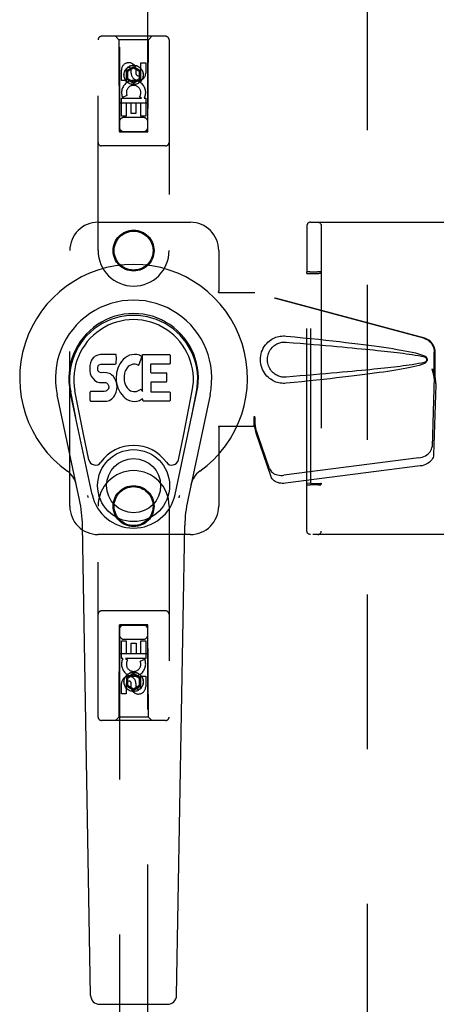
# Model space of a CAD drawing. Header units: inches. Extents: x 0 to 248, y 0 to 160.
# Tile 14 of 73: x 81.14 to 84.81, y 76.33 to 85. Entities that reach past the tile are written whole.
import ezdxf

# ---------------------------------------------------------------- set-up
doc = ezdxf.new("R2010")
doc.units = ezdxf.units.IN
doc.header["$LTSCALE"] = 13.627625
doc.header["$MEASUREMENT"] = 0
doc.linetypes.add('HIDDEN', pattern=[0.2, 0.1, -0.1])
doc.layers.add('DEFAULT_2', color=8, linetype='HIDDEN')
doc.layers.add('LEFTHAND_DOOR_ASSEMBLY', color=7, linetype='CONTINUOUS')

msp = doc.modelspace()

# ---------------------------------------------------------------- linework, layer by layer
at = {"layer": 'DEFAULT_2', "color": 8, "linetype": 'HIDDEN'}
for p, q in [((84.2063, 51.3178), (84.2063, 112.3598)), ((83.6707, 83.1603), (83.6702, 83.0146)), ((83.6708, 83.1756), (83.6707, 83.1603)), ((83.6709, 83.1813), (83.6708, 83.1794)), ((83.6708, 83.1794), (83.6708, 83.1756)), ((83.702, 83.2138), (85.0868, 83.2138)), ((83.7971, 83.1828), (83.7971, 80.4948)), ((83.6702, 83.0146), (83.6701, 82.7757)), ((83.6718, 82.7619), (83.6701, 82.7757)), ((83.6718, 82.7619), (83.7066, 82.7632)), ((83.6718, 80.9157), (83.6718, 82.7619)), ((83.687, 82.7762), (83.6791, 82.7761)), ((83.6961, 82.7763), (83.687, 82.7762)), ((83.6961, 82.7763), (83.764, 82.7763)), ((83.7066, 80.9144), (83.7066, 82.7632)), ((83.7066, 82.7632), (83.7766, 82.7632)), ((83.7736, 82.7762), (83.764, 82.7763)), ((83.7951, 82.7757), (83.7967, 82.7628)), ((83.7967, 82.7628), (83.7967, 80.9147)), ((83.6701, 80.9018), (83.6718, 80.9157)), ((83.6701, 80.8009), (83.6701, 80.9018)), ((83.7066, 80.9144), (83.6718, 80.9157)), ((83.6915, 80.9013), (83.701, 80.9013)), ((83.7689, 80.9013), (83.701, 80.9013)), ((83.7066, 80.9144), (83.7766, 80.9144)), ((83.7689, 80.9013), (83.7781, 80.9013)), ((83.7781, 80.9013), (83.786, 80.9014)), ((83.7967, 80.9147), (83.7951, 80.9018)), ((83.6702, 80.7008), (83.6701, 80.8009)), ((83.6703, 80.6317), (83.6702, 80.7008)), ((83.6704, 80.5754), (83.6703, 80.6317)), ((83.6706, 80.536), (83.6704, 80.5754)), ((83.6707, 80.5121), (83.6706, 80.536)), ((83.6708, 80.5008), (83.6707, 80.5121)), ((83.6708, 80.4974), (83.6708, 80.5008)), ((83.6709, 80.4957), (83.6708, 80.4974)), ((83.6709, 80.4948), (83.6709, 80.4957)), ((85.0868, 80.4638), (83.702, 80.4638))]:
    msp.add_line(p, q, dxfattribs=at)
for points in [[(83.702, 83.2138), (83.6964, 83.2133), (83.6915, 83.2119), (83.6874, 83.2101), (83.6838, 83.2079), (83.6801, 83.2048), (83.6771, 83.2012), (83.6749, 83.198), (83.6733, 83.1947), (83.6721, 83.1913), (83.6714, 83.1883), (83.6712, 83.1864), (83.671, 83.1853), (83.671, 83.1845), (83.671, 83.184), (83.6709, 83.1836), (83.6709, 83.1831), (83.6709, 83.1827), (83.6709, 83.1823), (83.6709, 83.1813)], [(83.7661, 83.2138), (83.7709, 83.2134), (83.7757, 83.2123), (83.7802, 83.2104), (83.7843, 83.2079), (83.788, 83.2047), (83.7912, 83.201), (83.7937, 83.1968), (83.7956, 83.1924), (83.7967, 83.1876), (83.7971, 83.1828)], [(83.6791, 82.7761), (83.676, 82.776), (83.6734, 82.776), (83.6716, 82.7759), (83.6705, 82.7758), (83.6701, 82.7757)], [(83.7951, 82.7757), (83.7947, 82.7758), (83.7936, 82.7759), (83.7917, 82.776), (83.7891, 82.776), (83.786, 82.7761), (83.7823, 82.7762), (83.7736, 82.7762)], [(83.6701, 80.9018), (83.6705, 80.9017), (83.6716, 80.9016), (83.6734, 80.9016), (83.676, 80.9015), (83.6791, 80.9014), (83.6828, 80.9014), (83.6915, 80.9013)], [(83.786, 80.9014), (83.7891, 80.9015), (83.7917, 80.9016), (83.7936, 80.9016), (83.7947, 80.9017), (83.7951, 80.9018)], [(83.702, 80.4638), (83.6964, 80.4643), (83.6915, 80.4656), (83.6874, 80.4674), (83.6838, 80.4697), (83.6801, 80.4728), (83.6771, 80.4763), (83.6749, 80.4796), (83.6733, 80.4828), (83.6721, 80.4863), (83.6714, 80.4893), (83.6712, 80.4911), (83.671, 80.4923), (83.671, 80.493), (83.671, 80.4935), (83.6709, 80.494), (83.6709, 80.4944), (83.6709, 80.4948)], [(83.7661, 80.4638), (83.7709, 80.4642), (83.7757, 80.4653), (83.7802, 80.4672), (83.7843, 80.4697), (83.788, 80.4729), (83.7912, 80.4766), (83.7937, 80.4807), (83.7956, 80.4852), (83.7967, 80.4899), (83.7971, 80.4948)]]:
    msp.add_lwpolyline(points, dxfattribs=at)
for centre, start_param, end_param in [((83.7767, 82.7628), 0.002136, 1.572932), ((83.7767, 80.9147), -1.572932, -0.002136)]:
    msp.add_ellipse(centre, major_axis=(0.02, 0), ratio=0.017455, start_param=start_param, end_param=end_param, dxfattribs=at)
at = {"layer": 'LEFTHAND_DOOR_ASSEMBLY', "color": 8, "linetype": 'HIDDEN'}
for p, q in [((82.0188, 112.0113), (82.0188, 84.0094)), ((82.2688, 84.0094), (82.2688, 112.0113)), ((81.8313, 82.9638), (81.8313, 84.8213)), ((82.4263, 84.8513), (81.8613, 84.8513)), ((82.0138, 84.8213), (81.9838, 84.8513)), ((82.0138, 84.8213), (82.0173, 84.0113)), ((82.2738, 84.8213), (82.0138, 84.8213)), ((82.2703, 84.0113), (82.2738, 84.8213)), ((82.2738, 84.8213), (82.3038, 84.8513)), ((82.4563, 84.8213), (82.4563, 82.9638)), ((82.0371, 84.4615), (82.0371, 84.554)), ((82.0796, 84.554), (82.0796, 84.4615)), ((82.1438, 84.5831), (82.0813, 84.547)), ((82.0813, 84.547), (82.0813, 84.4749)), ((82.0813, 84.547), (82.0913, 84.5413)), ((82.1438, 84.5716), (82.0913, 84.5413)), ((82.0913, 84.5413), (82.0913, 84.4806)), ((82.1234, 84.5254), (82.1234, 84.5539)), ((82.1438, 84.5831), (82.1438, 84.5716)), ((82.2063, 84.547), (82.1438, 84.5831)), ((82.1963, 84.5413), (82.1438, 84.5716)), ((82.1644, 84.5678), (82.1644, 84.5215)), ((82.2063, 84.547), (82.1963, 84.5413)), ((82.1963, 84.4806), (82.1963, 84.5413)), ((82.2063, 84.4749), (82.2063, 84.547)), ((82.2079, 84.5254), (82.2079, 84.6178)), ((82.2079, 84.6178), (82.2504, 84.6178)), ((82.2504, 84.6178), (82.2504, 84.5254)), ((82.0796, 84.4615), (82.0371, 84.4615)), ((82.0813, 84.4749), (82.0913, 84.4806)), ((82.0813, 84.4749), (82.1438, 84.4388)), ((82.0913, 84.4806), (82.1438, 84.4503)), ((82.1438, 84.4503), (82.1963, 84.4806)), ((82.1438, 84.4388), (82.2063, 84.4749)), ((82.1438, 84.4388), (82.1438, 84.4503)), ((82.2063, 84.4749), (82.1963, 84.4806)), ((82.0371, 84.1491), (82.0371, 84.3053)), ((82.0371, 84.3053), (82.2147, 84.3053)), ((82.0852, 84.3296), (82.0461, 84.3127)), ((82.2147, 84.3053), (82.1962, 84.3183)), ((82.2399, 84.3088), (82.2381, 84.3053)), ((82.2381, 84.3053), (82.2504, 84.3053)), ((82.2504, 84.3053), (82.2504, 84.1491)), ((82.2714, 84.2613), (82.0162, 84.2613)), ((82.0796, 84.2626), (82.0796, 84.1491)), ((82.122, 84.2626), (82.0796, 84.2626)), ((82.122, 84.1704), (82.122, 84.2626)), ((82.1645, 84.2626), (82.1645, 84.1704)), ((82.2079, 84.2626), (82.1645, 84.2626)), ((82.2079, 84.1491), (82.2079, 84.2626)), ((82.0796, 84.1491), (82.0371, 84.1491)), ((82.2288, 84.1363), (82.0588, 84.1363)), ((82.1645, 84.1704), (82.122, 84.1704)), ((82.2504, 84.1491), (82.2079, 84.1491)), ((82.0173, 84.0113), (82.2703, 84.0113)), ((82.0188, 84.0126), (82.2688, 84.0126)), ((82.0188, 84.0094), (82.2688, 84.0094)), ((82.4263, 83.8863), (81.8613, 83.8863)), ((81.8313, 83.2138), (82.6438, 83.2138)), ((81.5813, 80.7138), (81.5813, 82.9638)), ((82.8938, 82.9638), (82.8938, 82.6106)), ((82.8908, 82.5938), (82.8938, 82.6106)), ((82.8908, 82.5938), (83.2117, 82.5938)), ((82.8982, 82.5938), (82.8938, 82.6106)), ((84.7015, 82.1914), (83.204, 82.5938)), ((84.7092, 82.1914), (83.2117, 82.5938)), ((84.7939, 81.8409), (84.7939, 82.0707)), ((84.8015, 81.8409), (84.8015, 82.0707)), ((84.7721, 81.9225), (84.7939, 81.8409)), ((84.7931, 81.8524), (84.774, 81.2373)), ((84.7797, 81.9225), (84.8015, 81.8409)), ((84.7931, 81.8524), (84.8067, 81.7813)), ((84.7955, 81.8685), (84.8041, 81.8122)), ((84.8067, 81.7813), (84.7876, 81.1662)), ((84.8015, 81.8409), (84.7939, 81.8409)), ((84.8041, 81.8122), (84.8051, 81.8014)), ((84.8051, 81.8014), (84.8059, 81.7911)), ((84.8059, 81.7911), (84.8067, 81.7813)), ((83.204, 81.5013), (83.204, 81.4138)), ((83.2117, 81.5013), (83.204, 81.5013)), ((83.2117, 81.5013), (83.2117, 81.4138)), ((83.3422, 81.0433), (83.2103, 81.4271)), ((83.2239, 81.3561), (83.2103, 81.4271)), ((82.8908, 81.4138), (82.8938, 81.3969)), ((83.2117, 81.4138), (82.8908, 81.4138)), ((82.8982, 81.4138), (82.8938, 81.3969)), ((82.8938, 81.3969), (82.8938, 80.7138)), ((83.2196, 81.3865), (83.2239, 81.3561)), ((83.3558, 80.9722), (83.2239, 81.3561)), ((84.6565, 81.1382), (83.469, 80.9857)), ((84.6701, 81.0672), (83.4826, 80.9147)), ((81.8313, 78.8563), (81.8313, 80.7138)), ((82.4563, 80.7138), (82.4563, 78.8563)), ((82.6438, 80.4638), (81.8313, 80.4638)), ((82.4263, 79.7913), (81.8613, 79.7913)), ((82.0173, 79.6663), (82.0138, 78.8563)), ((82.0173, 79.6663), (82.2703, 79.6663)), ((82.0188, 79.6681), (82.0188, 51.6663)), ((82.2688, 79.6681), (82.0188, 79.6681)), ((82.2688, 79.6649), (82.0188, 79.6649)), ((82.2688, 51.6663), (82.2688, 79.6681)), ((82.2738, 78.8563), (82.2703, 79.6663)), ((82.0372, 79.3723), (82.0372, 79.5284)), ((82.0372, 79.5284), (82.0796, 79.5284)), ((82.0588, 79.5413), (82.2288, 79.5413)), ((82.0796, 79.5284), (82.0796, 79.4149)), ((82.1231, 79.4149), (82.1231, 79.5071)), ((82.1231, 79.5071), (82.1655, 79.5071)), ((82.1655, 79.5071), (82.1655, 79.4149)), ((82.208, 79.4149), (82.208, 79.5284)), ((82.208, 79.5284), (82.2504, 79.5284)), ((82.2504, 79.5284), (82.2504, 79.3723)), ((82.0162, 79.4163), (82.2714, 79.4163)), ((82.0495, 79.3723), (82.0372, 79.3723)), ((82.0477, 79.3688), (82.0495, 79.3723)), ((82.2504, 79.3723), (82.0728, 79.3723)), ((82.0728, 79.3723), (82.0914, 79.3593)), ((82.0796, 79.4149), (82.1231, 79.4149)), ((82.1655, 79.4149), (82.208, 79.4149)), ((82.2023, 79.3479), (82.2414, 79.3648)), ((82.1438, 79.2388), (82.0813, 79.2027)), ((82.0813, 79.2027), (82.0813, 79.1305)), ((82.0813, 79.2027), (82.0913, 79.1969)), ((82.1438, 79.2272), (82.0913, 79.1969)), ((82.0913, 79.1969), (82.0913, 79.1363)), ((82.1438, 79.2388), (82.1438, 79.2272)), ((82.2063, 79.2027), (82.1438, 79.2388)), ((82.1963, 79.1969), (82.1438, 79.2272)), ((82.2063, 79.2027), (82.1963, 79.1969)), ((82.1963, 79.1363), (82.1963, 79.1969)), ((82.2063, 79.1305), (82.2063, 79.2027)), ((82.208, 79.1236), (82.208, 79.216)), ((82.208, 79.216), (82.2504, 79.216)), ((82.2504, 79.216), (82.2504, 79.1236)), ((82.0372, 79.0597), (82.0372, 79.1521)), ((82.0796, 79.1521), (82.0796, 79.0597)), ((82.0813, 79.1305), (82.0913, 79.1363)), ((82.0813, 79.1305), (82.1438, 79.0944)), ((82.0913, 79.1363), (82.1438, 79.106)), ((82.1232, 79.1098), (82.1232, 79.1561)), ((82.1438, 79.106), (82.1963, 79.1363)), ((82.1438, 79.0944), (82.2063, 79.1305)), ((82.1438, 79.0944), (82.1438, 79.106)), ((82.1641, 79.1521), (82.1641, 79.1236)), ((82.2063, 79.1305), (82.1963, 79.1363)), ((82.0796, 79.0597), (82.0372, 79.0597)), ((82.4263, 78.8263), (81.8613, 78.8263)), ((82.0138, 78.8563), (81.9838, 78.8263)), ((82.2738, 78.8563), (82.0138, 78.8563)), ((82.2738, 78.8563), (82.3038, 78.8263))]:
    msp.add_line(p, q, dxfattribs=at)
at = {"layer": 'LEFTHAND_DOOR_ASSEMBLY', "color": 7, "linetype": 'Continuous'}
for p, q in [((81.7961, 82.0266), (81.7875, 82.0186)), ((81.8057, 82.0331), (81.7961, 82.0266)), ((81.8273, 82.0429), (81.8057, 82.0331)), ((81.8507, 82.0502), (81.8273, 82.0429)), ((81.9903, 82.0502), (81.8507, 82.0502)), ((81.992, 82.0073), (81.9903, 82.0502)), ((82.0861, 82.0328), (82.068, 82.0198)), ((82.1065, 82.0417), (82.0861, 82.0328)), ((82.1284, 82.0466), (82.1065, 82.0417)), ((82.1505, 82.0487), (82.1284, 82.0466)), ((82.173, 82.0483), (82.1505, 82.0487)), ((82.1842, 82.0466), (82.173, 82.0483)), ((82.1947, 82.0432), (82.1842, 82.0466)), ((82.2148, 82.0261), (82.1886, 81.9579)), ((82.2133, 82.0312), (82.1947, 82.0432)), ((82.2235, 81.723), (82.2235, 82.0482)), ((82.2235, 82.0482), (82.4603, 82.0482)), ((82.4648, 82.0437), (82.4648, 81.9693)), ((81.7595, 81.9531), (81.7577, 81.9294)), ((81.7646, 81.9764), (81.7595, 81.9531)), ((81.7739, 81.999), (81.7646, 81.9764)), ((81.7875, 82.0186), (81.7739, 81.999)), ((81.8294, 81.9327), (81.8314, 81.9478)), ((81.8314, 81.9478), (81.8346, 81.9544)), ((81.8346, 81.9544), (81.8403, 81.9593)), ((81.8403, 81.9593), (81.8547, 81.9637)), ((81.8547, 81.9637), (81.8695, 81.9649)), ((81.8695, 81.9649), (81.9824, 81.9649)), ((81.9824, 81.9649), (81.988, 81.9654)), ((81.988, 81.9654), (81.9898, 81.9708)), ((81.9898, 81.9708), (81.991, 81.9836)), ((81.991, 81.9836), (81.992, 82.0073)), ((82.0132, 81.9502), (82.0046, 81.9295)), ((82.024, 81.9697), (82.0132, 81.9502)), ((82.0369, 81.9878), (82.024, 81.9697)), ((82.0516, 82.0046), (82.0369, 81.9878)), ((82.068, 82.0198), (82.0516, 82.0046)), ((82.0952, 81.9423), (82.0869, 81.9319)), ((82.1059, 81.9497), (82.0952, 81.9423)), ((82.1309, 81.9603), (82.1059, 81.9497)), ((82.1437, 81.9636), (82.1309, 81.9603)), ((82.157, 81.9634), (82.1437, 81.9636)), ((82.1702, 81.9603), (82.157, 81.9634)), ((82.1826, 81.9554), (82.1702, 81.9603)), ((82.2936, 81.9603), (82.2936, 81.8929)), ((82.4603, 81.9648), (82.2981, 81.9648)), ((81.7577, 81.9294), (81.7584, 81.9055)), ((81.7584, 81.9055), (81.7624, 81.882)), ((81.7624, 81.882), (81.7707, 81.8597)), ((81.7707, 81.8597), (81.7835, 81.8396)), ((81.8287, 81.9177), (81.8294, 81.9327)), ((81.8294, 81.9101), (81.8287, 81.9177)), ((81.8317, 81.903), (81.8294, 81.9101)), ((81.8362, 81.897), (81.8317, 81.903)), ((81.8424, 81.8925), (81.8362, 81.897)), ((81.8568, 81.8885), (81.8424, 81.8925)), ((81.8808, 81.8893), (81.8568, 81.8885)), ((81.9048, 81.8881), (81.8808, 81.8893)), ((81.9283, 81.883), (81.9048, 81.8881)), ((81.9392, 81.8781), (81.9283, 81.883)), ((81.949, 81.8713), (81.9392, 81.8781)), ((81.9663, 81.8544), (81.949, 81.8713)), ((81.9793, 81.8344), (81.9663, 81.8544)), ((81.9944, 81.8862), (81.9898, 81.8418)), ((81.9986, 81.9081), (81.9944, 81.8862)), ((82.0046, 81.9295), (81.9986, 81.9081)), ((82.06, 81.8575), (82.0592, 81.8305)), ((82.0632, 81.8843), (82.06, 81.8575)), ((82.067, 81.8969), (82.0632, 81.8843)), ((82.0728, 81.9087), (82.067, 81.8969)), ((82.0869, 81.9319), (82.0728, 81.9087)), ((82.2981, 81.8884), (82.4294, 81.8884)), ((82.4339, 81.8839), (82.4339, 81.8108)), ((81.7835, 81.8396), (81.7999, 81.8222)), ((81.7999, 81.8222), (81.8197, 81.8091)), ((81.8197, 81.8091), (81.8309, 81.8049)), ((81.8309, 81.8049), (81.8426, 81.8029)), ((81.8426, 81.8029), (81.8901, 81.8025)), ((81.8901, 81.8025), (81.8976, 81.8017)), ((81.8976, 81.8017), (81.9046, 81.7994)), ((81.9046, 81.7994), (81.9106, 81.7948)), ((81.9106, 81.7948), (81.9156, 81.7888)), ((81.9156, 81.7888), (81.9221, 81.7753)), ((81.9221, 81.7753), (81.9245, 81.7601)), ((81.9888, 81.8123), (81.9793, 81.8344)), ((81.995, 81.7891), (81.9888, 81.8123)), ((81.9898, 81.8418), (81.9907, 81.8196)), ((81.9907, 81.8196), (81.9939, 81.7975)), ((81.9939, 81.7975), (81.9984, 81.7756)), ((81.9975, 81.7652), (81.995, 81.7891)), ((81.9959, 81.7413), (81.9975, 81.7652)), ((81.9984, 81.7756), (82.0055, 81.7546)), ((82.0592, 81.8305), (82.0605, 81.8174)), ((82.0605, 81.8174), (82.0636, 81.8045)), ((82.0636, 81.8045), (82.0738, 81.7797)), ((82.0738, 81.7797), (82.0872, 81.7566)), ((82.2949, 81.8019), (82.2949, 81.7243)), ((82.4294, 81.8063), (82.2994, 81.8063)), ((81.6673, 80.7692), (81.4699, 81.6952)), ((81.778, 80.8163), (81.5854, 81.7198)), ((81.6337, 81.4935), (81.5893, 81.7206)), ((81.7012, 81.3466), (81.6266, 81.7279)), ((81.7602, 81.6436), (81.7602, 81.7184)), ((81.8239, 81.7235), (81.7646, 81.7229)), ((81.8848, 81.7238), (81.8239, 81.7235)), ((81.9, 81.7249), (81.8848, 81.7238)), ((81.9064, 81.7283), (81.9, 81.7249)), ((81.9119, 81.7336), (81.9064, 81.7283)), ((81.9212, 81.7457), (81.9119, 81.7336)), ((81.9237, 81.7526), (81.9212, 81.7457)), ((81.9245, 81.7601), (81.9237, 81.7526)), ((81.952, 81.6582), (81.969, 81.675)), ((81.969, 81.675), (81.9757, 81.685)), ((81.9757, 81.685), (81.981, 81.6957)), ((81.981, 81.6957), (81.9897, 81.7181)), ((81.9897, 81.7181), (81.9959, 81.7413)), ((82.0055, 81.7546), (82.0268, 81.7153)), ((82.0268, 81.7153), (82.0394, 81.6969)), ((82.0394, 81.6969), (82.0541, 81.6802)), ((82.0541, 81.6802), (82.0706, 81.6652)), ((82.0872, 81.7566), (82.0959, 81.7465)), ((82.0959, 81.7465), (82.106, 81.7377)), ((82.106, 81.7377), (82.1172, 81.7303)), ((82.1172, 81.7303), (82.1295, 81.7254)), ((82.1295, 81.7254), (82.1427, 81.7231)), ((82.1427, 81.7231), (82.1561, 81.7226)), ((82.1561, 81.7226), (82.1693, 81.7246)), ((82.1693, 81.7246), (82.182, 81.7286)), ((82.182, 81.7286), (82.1942, 81.7341)), ((82.1942, 81.7341), (82.2052, 81.7416)), ((82.2117, 81.7405), (82.2235, 81.723)), ((82.2994, 81.7198), (82.461, 81.7198)), ((82.4655, 81.7154), (82.4655, 81.6432)), ((82.5096, 80.8163), (82.7021, 81.7198)), ((82.5864, 81.3466), (82.6609, 81.7279)), ((82.8176, 81.6952), (82.6203, 80.7692)), ((82.6539, 81.4935), (82.6982, 81.7206)), ((81.765, 81.6388), (81.909, 81.6388)), ((81.909, 81.6388), (81.921, 81.6404)), ((81.921, 81.6404), (81.9321, 81.6444)), ((81.9321, 81.6444), (81.952, 81.6582)), ((82.0706, 81.6652), (82.0882, 81.6514)), ((82.0882, 81.6514), (82.098, 81.6463)), ((82.098, 81.6463), (82.1085, 81.6427)), ((82.1085, 81.6427), (82.1303, 81.6371)), ((82.1303, 81.6371), (82.1523, 81.6346)), ((82.1523, 81.6346), (82.1745, 81.6377)), ((82.1745, 81.6377), (82.1957, 81.6444)), ((82.1957, 81.6444), (82.2147, 81.6561)), ((82.2147, 81.6561), (82.2149, 81.6562)), ((82.2254, 81.6562), (82.2149, 81.6562)), ((82.2254, 81.6432), (82.2254, 81.6562)), ((82.461, 81.6388), (82.2299, 81.6388)), ((81.7492, 81.1216), (81.7012, 81.3466)), ((82.5384, 81.1216), (82.5864, 81.3466)), ((81.7653, 76.4043), (81.693, 80.5437)), ((82.5223, 76.4043), (82.5945, 80.5437)), ((81.844, 76.327), (82.4436, 76.327))]:
    msp.add_line(p, q, dxfattribs=at)
at = {"layer": 'LEFTHAND_DOOR_ASSEMBLY', "color": 8, "linetype": 'HIDDEN'}
for points in [[(83.4877, 81.7958), (83.4748, 81.7949), (83.4619, 81.7949), (83.449, 81.7956), (83.4361, 81.7972), (83.4234, 81.7996), (83.4108, 81.8028), (83.3986, 81.8067), (83.3866, 81.8114), (83.375, 81.8169), (83.3635, 81.8232), (83.352, 81.8304), (83.3407, 81.8388), (83.3293, 81.8484), (83.3181, 81.8594), (83.3071, 81.8722), (83.2967, 81.8863), (83.2874, 81.9015), (83.2794, 81.9176), (83.2728, 81.9342), (83.2677, 81.9512), (83.2641, 81.9683), (83.2619, 81.9856), (83.2611, 82.0029), (83.2617, 82.0202), (83.2638, 82.0375), (83.2673, 82.0546), (83.2722, 82.0716), (83.2787, 82.0883), (83.2866, 82.1045), (83.2957, 82.1198), (83.306, 82.134), (83.317, 82.1469), (83.3281, 82.1581), (83.3396, 82.1679), (83.351, 82.1764), (83.3625, 82.1838), (83.3741, 82.1902), (83.3859, 82.1958), (83.3979, 82.2006), (83.4102, 82.2046), (83.4229, 82.2078), (83.4357, 82.2103), (83.4487, 82.2119)], [(83.4487, 82.2119), (83.4617, 82.2127), (83.4747, 82.2126), (83.4877, 82.2118)], [(83.4877, 82.2118), (83.5633, 82.2042), (83.6359, 82.1968), (83.7056, 82.1896), (83.7725, 82.1826), (83.8366, 82.1757), (83.8981, 82.1689), (83.9571, 82.1623), (84.0137, 82.1558), (84.0679, 82.1494), (84.1199, 82.1431), (84.1697, 82.1369), (84.2175, 82.1307), (84.2633, 82.1246), (84.3072, 82.1186), (84.3493, 82.1126), (84.3896, 82.1066), (84.4282, 82.1006), (84.4651, 82.0945), (84.5004, 82.0884), (84.5342, 82.0822), (84.5665, 82.0759), (84.5973, 82.0694), (84.6268, 82.0626), (84.6547, 82.0554), (84.6811, 82.0474), (84.7059, 82.0387)], [(83.4877, 81.8493), (83.4783, 81.8488), (83.4689, 81.8489), (83.4595, 81.8496), (83.4502, 81.8508), (83.4409, 81.8527), (83.4318, 81.8551), (83.423, 81.8581), (83.4143, 81.8616), (83.4059, 81.8656), (83.3976, 81.8703), (83.3894, 81.8756), (83.3812, 81.8817), (83.3731, 81.8887), (83.365, 81.8967), (83.3571, 81.9059), (83.3497, 81.916), (83.3431, 81.9268), (83.3374, 81.938), (83.3329, 81.9492), (83.3292, 81.9604), (83.3266, 81.9714), (83.3248, 81.9821), (83.3237, 81.9926), (83.3233, 82.003), (83.3236, 82.0133), (83.3245, 82.0238), (83.3262, 82.0345), (83.3288, 82.0453), (83.3322, 82.0565), (83.3366, 82.0677), (83.3422, 82.079), (83.3486, 82.0899), (83.356, 82.1002), (83.3638, 82.1096), (83.3719, 82.1178), (83.3801, 82.125), (83.3884, 82.1312), (83.3967, 82.1367), (83.4051, 82.1415), (83.4136, 82.1456), (83.4224, 82.1492), (83.4313, 82.1523), (83.4405, 82.1547), (83.4498, 82.1566), (83.4593, 82.158), (83.4687, 82.1587), (83.4782, 82.1588), (83.4877, 82.1583)], [(83.4877, 82.1583), (83.5511, 82.153), (83.6123, 82.1478), (83.6713, 82.1428), (83.7282, 82.1379), (83.783, 82.1331), (83.8358, 82.1285), (83.8866, 82.124), (83.9354, 82.1196), (83.9823, 82.1153), (84.0273, 82.1112), (84.0704, 82.1072), (84.1116, 82.1033), (84.1511, 82.0995), (84.1888, 82.0958), (84.2248, 82.0922), (84.2592, 82.0888), (84.2919, 82.0854), (84.3232, 82.0821), (84.3534, 82.0789), (84.3824, 82.0757), (84.4107, 82.0725), (84.4383, 82.0693), (84.4655, 82.0661), (84.4924, 82.0628), (84.5192, 82.0594), (84.546, 82.0558), (84.5728, 82.0521), (84.5996, 82.0481), (84.6264, 82.0439), (84.6531, 82.0392), (84.6797, 82.0339), (84.706, 82.0279)], [(84.7015, 82.1914), (84.7145, 82.1872), (84.7268, 82.1816), (84.7385, 82.1746), (84.7493, 82.1665), (84.7593, 82.1571), (84.7681, 82.1468), (84.7758, 82.1355), (84.7822, 82.1235), (84.7873, 82.1109), (84.7909, 82.0978), (84.7931, 82.0844), (84.7939, 82.0707)], [(84.8015, 82.0707), (84.8008, 82.0844), (84.7986, 82.0978), (84.7949, 82.1109), (84.7899, 82.1235), (84.7835, 82.1355), (84.7758, 82.1468), (84.7669, 82.1571), (84.757, 82.1665), (84.7461, 82.1746), (84.7345, 82.1816), (84.7221, 82.1872), (84.7092, 82.1914)], [(84.7059, 82.0387), (84.712, 82.0356), (84.7172, 82.0318), (84.7218, 82.0271), (84.7254, 82.0218), (84.7281, 82.0162), (84.7297, 82.0102), (84.7302, 82.004), (84.7297, 81.9977), (84.7282, 81.9917), (84.7256, 81.986), (84.7219, 81.9807), (84.7174, 81.9759), (84.712, 81.972), (84.7059, 81.9688)], [(84.706, 82.0279), (84.7112, 82.0261), (84.7156, 82.0236), (84.7194, 82.0204), (84.7225, 82.0167), (84.7247, 82.0126), (84.7261, 82.0082), (84.7265, 82.0036), (84.726, 81.9989), (84.7246, 81.9946), (84.7223, 81.9906), (84.7192, 81.987), (84.7154, 81.9838), (84.7111, 81.9814), (84.7061, 81.9796)], [(84.7061, 81.9796), (84.6797, 81.9737), (84.6532, 81.9684), (84.6266, 81.9637), (84.5998, 81.9595), (84.5731, 81.9555), (84.5463, 81.9518), (84.5196, 81.9482), (84.4928, 81.9448), (84.466, 81.9415), (84.4389, 81.9383), (84.4113, 81.9351), (84.3831, 81.9319), (84.3541, 81.9287), (84.324, 81.9255), (84.2927, 81.9222), (84.26, 81.9188), (84.2257, 81.9154), (84.1897, 81.9118), (84.152, 81.9081), (84.1125, 81.9043), (84.0712, 81.9004), (84.028, 81.8964), (83.983, 81.8923), (83.9361, 81.888), (83.8873, 81.8836), (83.8364, 81.8791), (83.7836, 81.8745), (83.7286, 81.8697), (83.6716, 81.8648), (83.6125, 81.8598), (83.5512, 81.8546), (83.4877, 81.8493)], [(84.7059, 81.9688), (84.6833, 81.9608), (84.6593, 81.9535), (84.634, 81.9467), (84.6074, 81.9404), (84.5796, 81.9343), (84.5504, 81.9284), (84.5201, 81.9227), (84.4883, 81.917), (84.4552, 81.9114), (84.4207, 81.9058), (84.3847, 81.9002), (84.3471, 81.8947), (84.3081, 81.8891), (84.2674, 81.8835), (84.225, 81.8778), (84.1809, 81.8721), (84.1349, 81.8663), (84.0871, 81.8605), (84.0373, 81.8545), (83.9855, 81.8485), (83.9316, 81.8424), (83.8755, 81.8361), (83.817, 81.8297), (83.7563, 81.8232), (83.693, 81.8166), (83.6272, 81.8098), (83.5588, 81.8029), (83.4877, 81.7958)], [(84.7721, 81.9225), (84.7774, 81.903), (84.7827, 81.8838), (84.7881, 81.8649), (84.7935, 81.8465), (84.7989, 81.829), (84.8041, 81.8122)], [(84.7797, 81.9225), (84.7823, 81.913), (84.785, 81.9035), (84.7876, 81.8943), (84.7903, 81.8853), (84.7929, 81.8767), (84.7955, 81.8685)], [(84.7955, 81.8685), (84.7951, 81.8656), (84.7947, 81.8629), (84.7943, 81.8601), (84.794, 81.8575), (84.7936, 81.8549), (84.7931, 81.8524)], [(83.204, 81.5013), (83.2066, 81.481), (83.2092, 81.461), (83.2119, 81.4413), (83.2145, 81.4223), (83.2196, 81.3865)], [(83.2117, 81.5013), (83.2116, 81.491), (83.2113, 81.461)], [(83.2109, 81.4427), (83.2108, 81.4373), (83.2107, 81.4346), (83.2106, 81.4321), (83.2105, 81.4295), (83.2103, 81.4271)], [(83.2113, 81.461), (83.2111, 81.4517), (83.2109, 81.4427)], [(83.2185, 81.3942), (83.217, 81.4052), (83.2148, 81.4226), (83.2132, 81.4386), (83.212, 81.4531), (83.2114, 81.4659), (83.2114, 81.4735)], [(84.6565, 81.1382), (84.672, 81.1409), (84.6869, 81.1449), (84.7013, 81.1502), (84.7149, 81.1568), (84.7276, 81.1644), (84.739, 81.173), (84.749, 81.1825), (84.7576, 81.1927), (84.7644, 81.2034), (84.7695, 81.2146), (84.7727, 81.2258), (84.774, 81.2373)], [(84.7876, 81.1662), (84.7862, 81.1548), (84.783, 81.1435), (84.7779, 81.1324), (84.7711, 81.1217), (84.7626, 81.1115), (84.7525, 81.102), (84.7411, 81.0934), (84.7285, 81.0857), (84.7148, 81.0792), (84.7004, 81.0739), (84.6855, 81.0699), (84.6701, 81.0672)], [(83.3422, 81.0433), (83.3464, 81.0336), (83.3521, 81.0246), (83.3593, 81.0162), (83.3679, 81.0087), (83.3777, 81.002), (83.3886, 80.9962), (83.4006, 80.9916), (83.4133, 80.988), (83.4267, 80.9857), (83.4406, 80.9845), (83.4547, 80.9845), (83.469, 80.9857)], [(83.4826, 80.9147), (83.4682, 80.9134), (83.4541, 80.9134), (83.4403, 80.9146), (83.4269, 80.917), (83.4141, 80.9205), (83.4022, 80.9252), (83.3912, 80.9309), (83.3814, 80.9376), (83.3729, 80.9452), (83.3657, 80.9536), (83.36, 80.9626), (83.3558, 80.9722)]]:
    msp.add_lwpolyline(points, dxfattribs=at)
at = {"layer": 'LEFTHAND_DOOR_ASSEMBLY', "color": 7, "linetype": 'Continuous'}
for points in [[(81.7455, 80.7859), (81.7438, 80.7914), (81.7422, 80.7969), (81.7407, 80.8025), (81.7395, 80.8081)], [(82.5481, 80.8081), (82.5468, 80.8025), (82.5454, 80.7969), (82.5438, 80.7914), (82.542, 80.7859)]]:
    msp.add_lwpolyline(points, dxfattribs=at)
at = {"layer": 'LEFTHAND_DOOR_ASSEMBLY', "color": 8, "linetype": 'HIDDEN'}
for centre, radius in [((82.1438, 84.5113), 0.085), ((82.1438, 84.5113), 0.0845), ((82.1438, 82.9638), 0.18), ((82.1438, 82.9638), 0.1715), ((82.1438, 80.7138), 0.18), ((82.1438, 80.7138), 0.1715), ((82.1438, 79.1663), 0.085), ((82.1438, 79.1663), 0.0845)]:
    msp.add_circle(centre, radius, dxfattribs=at)
at = {"layer": 'LEFTHAND_DOOR_ASSEMBLY', "color": 7, "linetype": 'Continuous'}
for radius in [0.3169, 0.2382]:
    msp.add_circle((82.1438, 80.8943), radius, dxfattribs=at)
at = {"layer": 'LEFTHAND_DOOR_ASSEMBLY', "color": 8, "linetype": 'HIDDEN'}
for centre, radius, start, end in [((81.8613, 84.8213), 0.03, 90, 180), ((82.4263, 84.8213), 0.03, 0, 90), ((82.1015, 84.554), 0.0644, 12.29948, 180.07752), ((82.1015, 84.554), 0.0219, 359.90115, 180), ((82.1439, 84.355), 0.1065, 334.26362, 203.40274), ((82.1869, 84.5254), 0.0635, 180, 360), ((82.186, 84.5254), 0.0219, 190.307, 360), ((82.1439, 84.355), 0.0639, 324.88948, 203.40261), ((82.0588, 84.0963), 0.04, 90, 180), ((82.2288, 84.0963), 0.04, 0, 90), ((82.0588, 84.0513), 0.04, 180, 270), ((82.2288, 84.0513), 0.04, 270, 360), ((81.8613, 83.9163), 0.03, 180, 270), ((82.4263, 83.9163), 0.03, 270, 360), ((81.8313, 82.9638), 0.25, 90, 180), ((82.6438, 82.9638), 0.25, 0, 90), ((82.1438, 82.9638), 0.3125, 180, 360), ((82.1438, 80.7138), 0.3125, 0, 180), ((81.8313, 80.7138), 0.25, 180, 270), ((82.6438, 80.7138), 0.25, 270, 360), ((81.8613, 79.7613), 0.03, 90, 180), ((82.4263, 79.7613), 0.03, 0, 90), ((82.0588, 79.6263), 0.04, 90, 180), ((82.2288, 79.6263), 0.04, 0, 90), ((82.0588, 79.5813), 0.04, 180, 270), ((82.2288, 79.5813), 0.04, 270, 360), ((82.1437, 79.3225), 0.1065, 154.26362, 23.40274), ((82.1437, 79.3225), 0.0639, 144.88948, 23.40261), ((82.1007, 79.1521), 0.0635, 0, 180), ((82.1016, 79.1521), 0.0219, 10.307, 180), ((82.186, 79.1235), 0.0644, 192.29948, 0.07752), ((82.186, 79.1236), 0.0219, 179.90115, 360), ((81.8613, 78.8563), 0.03, 180, 270), ((82.4263, 78.8563), 0.03, 270, 360)]:
    msp.add_arc(centre, radius, start, end, dxfattribs=at)
at = {"layer": 'LEFTHAND_DOOR_ASSEMBLY', "color": 7, "linetype": 'Continuous'}
for centre, radius, start, end in [((82.1438, 81.8388), 1.0039, 305.50661, 234.49339), ((82.1438, 81.8388), 0.689, 347.97034, 192.02966), ((82.1438, 81.8388), 0.5709, 347.97034, 192.02966), ((82.1438, 81.829), 0.5269, 348.94024, 191.0594), ((82.2106, 82.0277), 0.00448, 339.00164, 51.87288), ((82.4603, 82.0437), 0.00448, 0, 90), ((82.1844, 81.9595), 0.00448, 246.1578, 339.00164), ((82.2981, 81.9603), 0.00448, 90, 180), ((82.4603, 81.9693), 0.00448, 270, 360), ((82.2981, 81.8929), 0.00448, 180, 270), ((82.4294, 81.8839), 0.00448, 0, 90), ((82.2994, 81.8019), 0.00448, 90, 180), ((82.4294, 81.8108), 0.00448, 270, 360), ((81.7647, 81.7184), 0.00448, 90, 180.01188), ((82.208, 81.738), 0.00448, 34.0893, 127.3444), ((82.2994, 81.7243), 0.00448, 180, 270), ((82.461, 81.7154), 0.00448, 0, 90), ((81.765, 81.6436), 0.00483, 180, 270), ((82.2299, 81.6432), 0.00448, 180, 270), ((82.461, 81.6432), 0.00448, 270, 360), ((82.1438, 80.8943), 0.3543, 35.42367, 144.57633), ((81.8069, 81.1339), 0.0591, 192.02966, 324.57633), ((82.4806, 81.1339), 0.0591, 215.42367, 347.97034), ((81.4464, 80.8613), 0.1969, 12.02966, 54.49339), ((82.8412, 80.8613), 0.1969, 125.50661, 167.97034), ((82.1438, 80.8943), 0.374, 192.02966, 347.97034), ((80.5121, 80.523), 1.1811, 1, 12.02966), ((83.7755, 80.523), 1.1811, 167.97034, 179), ((81.844, 76.4057), 0.0787, 181, 270), ((82.4436, 76.4057), 0.0787, 270, 359)]:
    msp.add_arc(centre, radius, start, end, dxfattribs=at)
msp.add_ellipse((82.1438, 81.8289), major_axis=(0, 0.565), ratio=0.999848, start_param=-1.76365, end_param=1.76365, dxfattribs=at)

doc.saveas('drawing.dxf')
